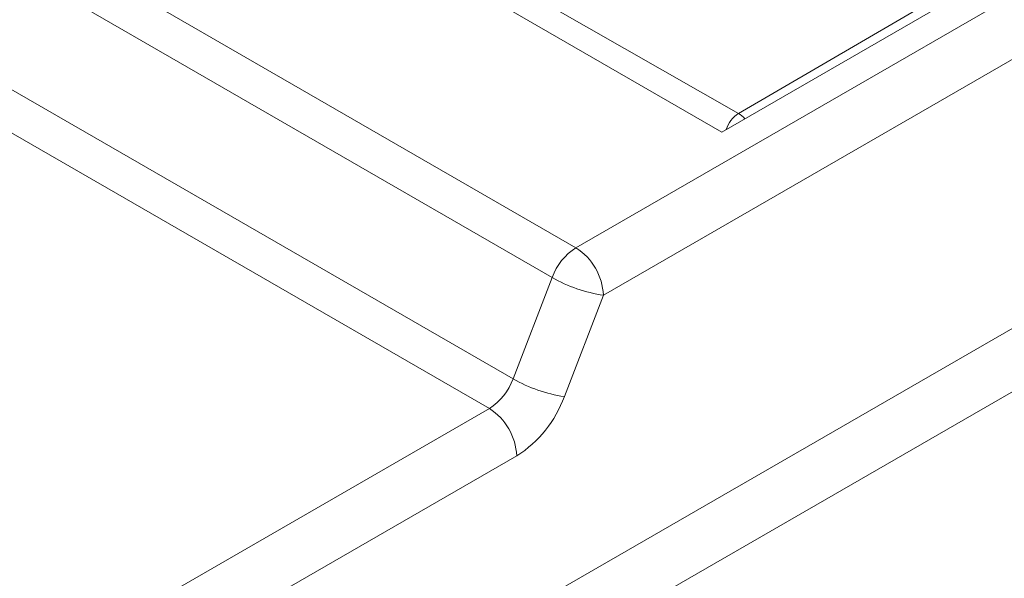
# Model space of a CAD drawing. Header units: millimetres. Extents: x -420 to 420, y -297 to 297.
# Tile 131 of 141: x 278 to 301, y 193 to 206. Entities that reach past the tile are written whole.
import ezdxf

# ---------------------------------------------------------------- set-up
doc = ezdxf.new("R2010")
doc.units = ezdxf.units.MM
doc.header["$MEASUREMENT"] = 0
doc.layers.add('layer 1', color=7, linetype='Continuous')

msp = doc.modelspace()

# ---------------------------------------------------------------- linework, layer by layer
at = {"layer": 'layer 1', "color": 7, "lineweight": 9}
for points in [[(290.8181, 200.4159), (290.8181, 200.4159), (340.767, 229.2508), (340.767, 229.2508)], [(340.4402, 227.5528), (340.4402, 227.5528), (291.4716, 199.2837), (291.4716, 199.2837)], [(294.6926, 203.6212), (294.6926, 203.6212), (335.6542, 227.5167), (335.6542, 227.5167)], [(294.2951, 203.1778), (294.2951, 203.1778), (336.3878, 227.4774), (336.3878, 227.4774)], [(273.7715, 182.6502), (273.7715, 182.6502), (340.4402, 221.1372), (340.4402, 221.1372)], [(256.1763, 220.414), (256.1763, 220.414), (290.8181, 200.4159), (290.8181, 200.4159)], [(341.0939, 220.0051), (341.0939, 220.0051), (274.4251, 181.5181), (274.4251, 181.5181)], [(290.2505, 199.708), (290.2505, 199.708), (255.609, 219.7062), (255.609, 219.7062)], [(254.678, 217.2877), (254.678, 217.2877), (289.3197, 197.2895), (289.3197, 197.2895)], [(279.6541, 178.4995), (279.6541, 178.4995), (346.3227, 216.9865), (346.3227, 216.9865)], [(288.7521, 196.5817), (288.7521, 196.5817), (254.1106, 216.5798), (254.1106, 216.5798)], [(347.9568, 216.4205), (347.9568, 216.4205), (280.3076, 177.3674), (280.3076, 177.3674)], [(286.4797, 208.313), (286.4797, 208.313), (294.6926, 203.6212), (294.6926, 203.6212)], [(286.615, 207.6114), (286.615, 207.6114), (294.2951, 203.1778), (294.2951, 203.1778)], [(294.6926, 203.6212), (294.5539, 203.5311), (294.4508, 203.396), (294.4005, 203.2387)], [(294.8425, 203.4938), (294.8, 203.5443), (294.7493, 203.5873), (294.6926, 203.6212)], [(290.8181, 200.4159), (290.5565, 200.2484), (290.3572, 199.9997), (290.2505, 199.708)], [(291.4716, 199.2837), (291.4507, 199.745), (291.2068, 200.167), (290.8181, 200.4159)], [(289.3197, 197.2895), (289.3197, 197.2895), (290.2505, 199.708), (290.2505, 199.708)], [(290.2505, 199.708), (290.6275, 199.4913), (291.0416, 199.3475), (291.4716, 199.2837)], [(291.4716, 199.2837), (291.4716, 199.2837), (290.5407, 196.8653), (290.5407, 196.8653)], [(288.7521, 196.5817), (289.0137, 196.7492), (289.213, 196.9978), (289.3197, 197.2895)], [(289.3197, 197.2895), (289.6964, 197.0729), (290.1107, 196.929), (290.5407, 196.8653)], [(289.4058, 195.4495), (289.9288, 195.7845), (290.3274, 196.282), (290.5407, 196.8653)], [(264.8318, 182.7726), (264.8318, 182.7726), (288.7521, 196.5817), (288.7521, 196.5817)], [(289.4058, 195.4495), (289.3848, 195.9106), (289.1411, 196.3328), (288.7521, 196.5817)], [(289.4058, 195.4495), (289.4058, 195.4495), (265.4855, 181.6406), (265.4855, 181.6406)]]:
    msp.add_open_spline(points, degree=3, dxfattribs=at)

doc.saveas('drawing.dxf')
